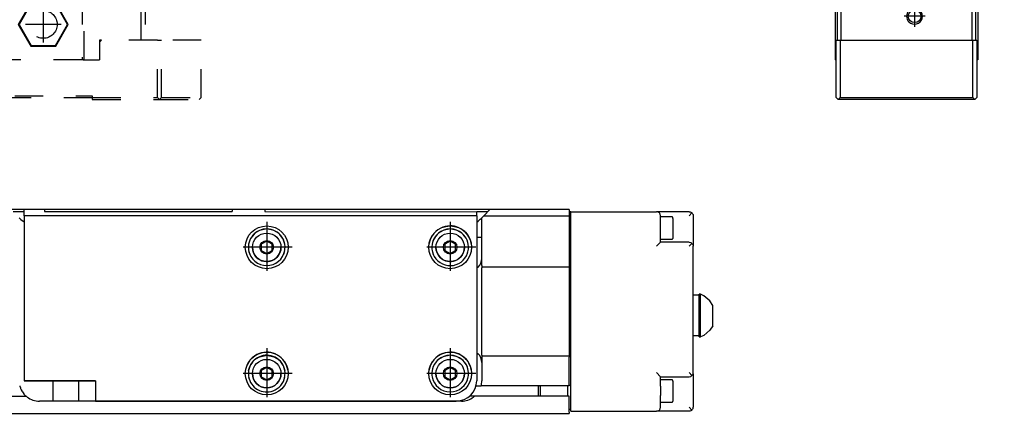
# Model space of a CAD drawing. Header units: inches. Extents: x -381 to 8445, y -418 to 176.
# Tile 28 of 30: x 8204 to 8445, y -170 to -73. Entities that reach past the tile are written whole.
import ezdxf

# ---------------------------------------------------------------- set-up
doc = ezdxf.new("R2010")
doc.units = ezdxf.units.IN
doc.linetypes.add('DASHED', pattern=[15, 7, -8])
doc.linetypes.add('DOT_CENTER', pattern=[14, 12, -1, 0, -1])
doc.layers.add('1', color=7, linetype='Continuous')

# ---------------------------------------------------------------- blocks, each defined once
blk = doc.blocks.new('CABEZA_2__19', base_point=(8144.43, -92.97))
at = {"color": 2, "linetype": 'DASHED'}
for p, q in [((8164.43, -65.67), (8164.43, -65.03)), ((8164.45, -65.03), (8164.44, -65.03)), ((8164.52, -65.04), (8164.45, -65.03)), ((8164.6, -65.04), (8164.52, -65.04)), ((8164.63, -65.03), (8164.6, -65.04)), ((8164.67, -65.03), (8164.63, -65.03)), ((8214.23, -65.03), (8214.18, -65.03)), ((8214.25, -65.04), (8214.23, -65.03)), ((8214.34, -65.04), (8214.25, -65.04)), ((8214.4, -65.03), (8214.34, -65.04)), ((8214.42, -65.03), (8214.4, -65.03)), ((8214.43, -65.67), (8214.43, -65.03)), ((8145.43, -67.53), (8144.43, -67.53)), ((8144.43, -67.53), (8144.43, -78.37)), ((8145.43, -67.53), (8159.43, -67.53)), ((8145.43, -78.37), (8145.43, -67.53)), ((8159.43, -83.17), (8159.43, -67.53)), ((8159.93, -67.53), (8159.43, -67.53)), ((8159.93, -67.53), (8159.93, -83.17)), ((8178.93, -67.53), (8159.93, -67.53)), ((8164.43, -67.53), (8164.43, -65.67)), ((8178.93, -83.17), (8178.93, -67.53)), ((8179.43, -67.53), (8178.93, -67.53)), ((8179.43, -67.53), (8179.43, -83.17)), ((8179.43, -67.53), (8199.43, -67.53)), ((8199.43, -67.53), (8199.43, -83.17)), ((8199.43, -67.53), (8199.93, -67.53)), ((8199.93, -83.17), (8199.93, -67.53)), ((8218.93, -67.53), (8199.93, -67.53)), ((8214.43, -67.53), (8214.43, -65.67)), ((8218.93, -67.53), (8218.93, -83.17)), ((8219.43, -67.53), (8218.93, -67.53)), ((8219.43, -83.17), (8219.43, -67.53)), ((8219.43, -67.53), (8233.43, -67.53)), ((8233.43, -78.37), (8233.43, -67.53)), ((8233.43, -67.53), (8234.43, -67.53)), ((8234.43, -67.53), (8234.43, -78.37)), ((8166.37, -69.22), (8163.3, -74.52)), ((8166.45, -69.37), (8163.48, -74.52)), ((8166.45, -69.37), (8166.37, -69.22)), ((8172.49, -69.22), (8166.37, -69.22)), ((8172.4, -69.37), (8166.45, -69.37)), ((8172.4, -69.37), (8172.49, -69.22)), ((8175.37, -74.52), (8172.4, -69.37)), ((8175.55, -74.52), (8172.49, -69.22)), ((8206.37, -69.22), (8203.3, -74.52)), ((8206.45, -69.37), (8203.48, -74.52)), ((8206.45, -69.37), (8206.37, -69.22)), ((8212.49, -69.22), (8206.37, -69.22)), ((8212.4, -69.37), (8206.45, -69.37)), ((8212.4, -69.37), (8212.49, -69.22)), ((8215.37, -74.52), (8212.4, -69.37)), ((8215.55, -74.52), (8212.49, -69.22)), ((8166.37, -79.83), (8163.3, -74.52)), ((8163.48, -74.52), (8163.3, -74.52)), ((8166.45, -79.67), (8163.48, -74.52)), ((8175.37, -74.52), (8172.4, -79.67)), ((8175.55, -74.52), (8172.49, -79.83)), ((8175.37, -74.52), (8175.55, -74.52)), ((8203.3, -74.52), (8206.37, -79.83)), ((8203.48, -74.52), (8203.3, -74.52)), ((8203.48, -74.52), (8206.45, -79.67)), ((8212.4, -79.67), (8215.37, -74.52)), ((8212.49, -79.83), (8215.55, -74.52)), ((8215.37, -74.52), (8215.55, -74.52)), ((8144.43, -92.47), (8144.43, -78.37)), ((8144.43, -78.37), (8145.43, -78.37)), ((8145.43, -78.37), (8145.43, -92.47)), ((8145.43, -78.37), (8155.18, -78.37)), ((8155.68, -78.37), (8155.18, -78.37)), ((8155.68, -78.87), (8155.18, -78.37)), ((8155.68, -83.17), (8155.68, -78.37)), ((8155.68, -78.87), (8155.68, -83.17)), ((8166.37, -79.83), (8166.45, -79.67)), ((8172.4, -79.67), (8166.45, -79.67)), ((8172.49, -79.83), (8172.4, -79.67)), ((8206.45, -79.67), (8206.37, -79.83)), ((8206.45, -79.67), (8212.4, -79.67)), ((8212.4, -79.67), (8212.49, -79.83)), ((8223.18, -78.37), (8223.18, -78.87)), ((8223.68, -78.37), (8223.18, -78.87)), ((8223.68, -78.37), (8223.18, -78.37)), ((8223.18, -78.87), (8223.18, -83.17)), ((8237.43, -78.37), (8223.68, -78.37)), ((8237.43, -78.37), (8238.43, -78.37)), ((8237.43, -92.47), (8237.43, -78.37)), ((8248.17, -78.37), (8238.43, -78.37)), ((8238.43, -92.47), (8238.43, -78.37)), ((8248.17, -92.47), (8248.17, -78.37)), ((8172.49, -79.83), (8166.37, -79.83)), ((8206.37, -79.83), (8212.49, -79.83)), ((8155.68, -83.17), (8159.68, -83.17)), ((8159.93, -83.17), (8159.68, -83.17)), ((8178.93, -83.17), (8159.93, -83.17)), ((8179.18, -83.17), (8178.93, -83.17)), ((8179.18, -83.17), (8199.68, -83.17)), ((8199.93, -83.17), (8199.68, -83.17)), ((8218.93, -83.17), (8199.93, -83.17)), ((8219.18, -83.17), (8218.93, -83.17)), ((8219.18, -83.17), (8223.18, -83.17)), ((8144.43, -92.47), (8144.93, -92.97)), ((8144.93, -92.97), (8145.43, -92.47)), ((8157.43, -92.97), (8144.93, -92.97)), ((8145.43, -92.47), (8157.43, -92.47)), ((8157.43, -92.47), (8157.43, -92.07)), ((8157.43, -92.07), (8221.43, -92.07)), ((8157.43, -92.97), (8157.43, -92.47)), ((8221.43, -92.57), (8157.43, -92.57)), ((8221.43, -92.07), (8221.43, -92.47)), ((8221.43, -92.47), (8237.43, -92.47)), ((8221.43, -92.47), (8221.43, -92.97)), ((8221.43, -92.97), (8237.93, -92.97)), ((8237.43, -92.47), (8237.93, -92.97)), ((8238.43, -92.47), (8237.93, -92.97)), ((8237.93, -92.97), (8247.67, -92.97)), ((8238.43, -92.47), (8248.17, -92.47)), ((8248.17, -92.47), (8247.67, -92.97))]:
    blk.add_line(p, q, dxfattribs=at)
for centre in [(8169.43, -74.52), (8209.43, -74.52)]:
    blk.add_circle(centre, 3.4, dxfattribs=at)
at = {"layer": '1', "color": 2, "linetype": 'DOT_CENTER'}
for p, q in [((8169.43, -70.12), (8169.43, -78.92)), ((8209.43, -70.12), (8209.43, -78.92)), ((8173.83, -74.52), (8165.03, -74.52)), ((8213.83, -74.52), (8205.03, -74.52))]:
    blk.add_line(p, q, dxfattribs=at)
blk = doc.blocks.new('L-74__22', base_point=(624.37, -92.97))
blk.add_blockref('CABEZA_2__19', (8144.43, -92.97))
blk = doc.blocks.new('Alzado2', base_point=(2899, -49))
blk.add_blockref('L-74__22', (624.37, -92.97))
blk = doc.blocks.new('Modulo_der__18-ET___36', base_point=(8393.63, -67.31))
at = {"color": 7, "linetype": 'Continuous'}
for p, q in [((8393.63, -8.33), (8393.63, -18.23)), ((8394.13, -18.23), (8393.63, -18.23)), ((8394.13, -58.01), (8394.13, -58.03))]:
    blk.add_line(p, q, dxfattribs=at)
blk.add_arc((8433.93, -65.93), 5, 344.0001, 352.0001, dxfattribs=at)
blk = doc.blocks.new('CABEZA__37', base_point=(8403.63, -92.97))
at = {"color": 7, "linetype": 'Continuous'}
for p, q in [((8437.13, -69.76), (8437.13, -78.37)), ((8438.13, -78.37), (8438.13, -68.64)), ((8438.63, -67.62), (8438.63, -83.17)), ((8403.63, -70.93), (8403.63, -83.17)), ((8404.13, -70.93), (8404.13, -78.37)), ((8405.13, -78.37), (8405.13, -70.93)), ((8422.08, -70.93), (8421.75, -71.14)), ((8424.51, -71.14), (8424.18, -70.93)), ((8403.88, -78.37), (8404.88, -78.37)), ((8403.88, -92.47), (8403.88, -78.37)), ((8404.88, -78.37), (8404.88, -92.47)), ((8404.88, -78.37), (8437.38, -78.37)), ((8437.38, -78.37), (8438.38, -78.37)), ((8437.38, -92.47), (8437.38, -78.37)), ((8438.38, -78.37), (8438.38, -92.47)), ((8403.88, -83.17), (8403.63, -83.17)), ((8438.63, -83.17), (8438.38, -83.17)), ((8404.38, -92.97), (8403.88, -92.47)), ((8404.38, -92.97), (8404.88, -92.47)), ((8437.88, -92.97), (8404.38, -92.97)), ((8404.88, -92.47), (8437.38, -92.47)), ((8437.38, -92.47), (8437.88, -92.97)), ((8437.88, -92.97), (8438.38, -92.47))]:
    blk.add_line(p, q, dxfattribs=at)
blk.add_circle((8423.13, -72.52), 1.55, dxfattribs=at)
for start, end in [(135.0002, 224.9998), (224.9998, 44.9998)]:
    blk.add_arc((8423.13, -72.52), 1.95, start, end, dxfattribs=at)
at = {"layer": '1', "color": 2, "linetype": 'DOT_CENTER'}
for p, q in [((8423.13, -69.97), (8423.13, -75.07)), ((8425.68, -72.52), (8420.58, -72.52))]:
    blk.add_line(p, q, dxfattribs=at)
blk = doc.blocks.new('Modulos_intermedio__FL-14___38', base_point=(8394.13, -64.53))
at = {"color": 7, "linetype": 'Continuous'}
for p, q in [((8404.13, -5.53), (8404.15, -5.38)), ((8404.15, -5.38), (8404.17, -5.33)), ((8404.17, -5.33), (8404.21, -5.25)), ((8404.35, -5.11), (8404.44, -5.06)), ((8404.44, -5.06), (8404.49, -5.05)), ((8443.63, -6.03), (8443.78, -6.05)), ((8443.82, -6.06), (8443.91, -6.11)), ((8444.63, -5.03), (8444.78, -5.05)), ((8444.91, -5.11), (8444.98, -5.17)), ((8445.05, -5.25), (8445.09, -5.33)), ((8445.11, -5.38), (8445.13, -5.53)), ((8394.13, -35.79), (8394.13, -35.78)), ((8394.13, -56.03), (8394.13, -53.98)), ((8439.78, -64.5), (8439.63, -64.53)), ((8439.91, -64.44), (8439.82, -64.49)), ((8440.05, -64.3), (8439.91, -64.44)), ((8440.11, -64.17), (8440.05, -64.3))]:
    blk.add_line(p, q, dxfattribs=at)
blk = doc.blocks.new('Modulo_izq__L-KT___39', base_point=(8393.63, -70.93))
at = {"color": 7, "linetype": 'Continuous'}
for p, q in [((8393.63, -8.03), (8395.13, -6.53)), ((8394.63, -6.78), (8394.93, -6.48)), ((8394.63, -7.03), (8394.63, -6.78)), ((8394.63, -6.78), (8394.87, -6.78)), ((8394.93, -6.48), (8402.33, -6.48)), ((8407.38, -6.53), (8395.13, -6.53)), ((8402.63, -7.03), (8396.63, -7.03)), ((8401.93, -7.32), (8402.05, -7.22)), ((8402.05, -7.22), (8402.23, -7.11)), ((8402.23, -7.11), (8402.25, -7.1)), ((8402.25, -7.1), (8402.43, -7.05)), ((8402.38, -6.53), (8402.33, -6.48)), ((8402.43, -7.05), (8402.63, -7.03)), ((8433.63, -7.03), (8402.63, -7.03)), ((8404.13, -5.53), (8404.15, -5.38)), ((8404.15, -5.67), (8404.13, -5.53)), ((8404.13, -6.53), (8404.13, -5.53)), ((8404.15, -5.38), (8404.17, -5.33)), ((8404.21, -5.8), (8404.15, -5.67)), ((8404.17, -5.33), (8404.21, -5.25)), ((8404.21, -5.25), (8404.35, -5.11)), ((8404.35, -5.94), (8404.21, -5.8)), ((8404.35, -5.11), (8404.44, -5.06)), ((8404.49, -6), (8404.35, -5.94)), ((8404.44, -5.06), (8404.49, -5.05)), ((8404.49, -5.05), (8404.63, -5.03)), ((8404.63, -6.03), (8404.49, -6)), ((8404.63, -5.03), (8444.63, -5.03)), ((8443.63, -6.03), (8404.63, -6.03)), ((8407.47, -6.54), (8407.48, -6.55)), ((8407.61, -6.67), (8407.61, -6.69)), ((8429.62, -6.83), (8407.64, -6.83)), ((8407.88, -7.03), (8429.38, -7.03)), ((8429.65, -6.69), (8429.65, -6.67)), ((8429.78, -6.55), (8429.79, -6.54)), ((8436.63, -6.53), (8429.88, -6.53)), ((8433.84, -7.05), (8433.63, -7.03)), ((8440.63, -7.03), (8433.63, -7.03)), ((8434.02, -7.1), (8433.84, -7.05)), ((8434.04, -7.11), (8434.02, -7.1)), ((8434.22, -7.22), (8434.04, -7.11)), ((8434.34, -7.32), (8434.22, -7.22)), ((8436.63, -6.53), (8436.64, -6.53)), ((8436.64, -6.53), (8436.66, -6.53)), ((8436.66, -6.53), (8436.67, -6.53)), ((8436.67, -6.53), (8436.68, -6.53)), ((8436.68, -6.53), (8436.72, -6.54)), ((8436.72, -6.54), (8436.73, -6.55)), ((8436.73, -6.55), (8436.74, -6.55)), ((8436.74, -6.55), (8436.76, -6.56)), ((8436.76, -6.56), (8436.78, -6.57)), ((8436.78, -6.57), (8436.79, -6.58)), ((8436.79, -6.58), (8436.82, -6.61)), ((8436.82, -6.61), (8436.85, -6.65)), ((8436.85, -6.65), (8436.85, -6.66)), ((8436.85, -6.66), (8436.86, -6.67)), ((8436.86, -6.67), (8436.86, -6.69)), ((8436.86, -6.69), (8436.87, -6.72)), ((8436.87, -6.72), (8436.88, -6.74)), ((8436.88, -6.74), (8436.88, -6.75)), ((8436.88, -6.75), (8436.88, -6.76)), ((8436.88, -6.76), (8436.88, -6.78)), ((8436.88, -6.78), (8436.88, -7.03)), ((8436.95, -6.83), (8436.88, -6.83)), ((8439.34, -6.83), (8436.95, -6.83)), ((8439.38, -6.83), (8439.34, -6.83)), ((8439.38, -6.76), (8439.39, -6.72)), ((8439.38, -6.78), (8439.38, -6.76)), ((8439.38, -7.03), (8439.38, -6.78)), ((8439.39, -6.7), (8439.4, -6.69)), ((8439.39, -6.72), (8439.39, -6.7)), ((8439.4, -6.67), (8439.41, -6.66)), ((8439.4, -6.69), (8439.4, -6.67)), ((8439.41, -6.66), (8439.43, -6.63)), ((8439.43, -6.63), (8439.44, -6.62)), ((8439.44, -6.62), (8439.48, -6.57)), ((8439.48, -6.57), (8439.5, -6.57)), ((8439.5, -6.57), (8439.51, -6.56)), ((8439.51, -6.56), (8439.52, -6.55)), ((8439.52, -6.55), (8439.53, -6.55)), ((8439.53, -6.55), (8439.54, -6.54)), ((8439.54, -6.54), (8439.57, -6.53)), ((8439.57, -6.53), (8439.58, -6.53)), ((8439.58, -6.53), (8439.59, -6.53)), ((8439.59, -6.53), (8439.6, -6.53)), ((8439.6, -6.53), (8439.62, -6.53)), ((8439.62, -6.53), (8439.63, -6.53)), ((8443.38, -6.53), (8439.63, -6.53)), ((8443.63, -6.03), (8443.78, -6.05)), ((8443.63, -6.78), (8443.63, -12.23)), ((8443.78, -6.05), (8443.91, -6.11)), ((8443.91, -6.11), (8444.05, -6.25)), ((8444.05, -6.25), (8444.11, -6.38)), ((8444.11, -6.38), (8444.13, -6.53)), ((8444.13, -44.04), (8444.13, -6.53)), ((8444.63, -5.03), (8444.78, -5.05)), ((8444.78, -5.05), (8444.91, -5.11)), ((8444.91, -5.11), (8445.05, -5.25)), ((8445.05, -5.25), (8445.11, -5.38)), ((8445.11, -5.38), (8445.13, -5.53)), ((8445.13, -5.53), (8445.13, -44.21)), ((8393.63, -9.28), (8393.63, -8.03)), ((8393.63, -9.28), (8393.63, -18.23)), ((8394.13, -17.03), (8394.13, -9.53)), ((8401.63, -8.03), (8401.71, -7.65)), ((8401.63, -12.53), (8401.63, -8.03)), ((8401.71, -7.65), (8401.93, -7.32)), ((8401.93, -7.32), (8402.63, -8.03)), ((8434.34, -7.32), (8433.63, -8.03)), ((8434.56, -7.65), (8434.34, -7.32)), ((8434.63, -8.03), (8434.56, -7.65)), ((8434.63, -8.03), (8434.63, -10.53)), ((8438.13, -9.08), (8436.88, -9.81)), ((8437.02, -8.03), (8436.99, -8.03)), ((8439.38, -9.81), (8438.13, -9.08)), ((8439.28, -8.03), (8439.25, -8.03)), ((8443.13, -15.03), (8443.13, -9.53)), ((8394.13, -11.03), (8394.13, -9.78)), ((8394.13, -11.05), (8394.13, -11.03)), ((8394.13, -11.03), (8394.13, -14.03)), ((8398.13, -11.08), (8396.88, -11.81)), ((8396.88, -11.81), (8396.88, -13.25)), ((8399.38, -11.81), (8398.13, -11.08)), ((8399.38, -13.25), (8399.38, -11.81)), ((8436.88, -9.81), (8436.88, -11.25)), ((8436.88, -11.25), (8438.13, -11.97)), ((8438.13, -11.97), (8439.38, -11.25)), ((8439.38, -11.25), (8439.38, -9.81)), ((8394.13, -14.03), (8394.13, -14.01)), ((8394.13, -14.03), (8394.13, -18.23)), ((8394.13, -14.03), (8394.13, -35.78)), ((8396.88, -13.25), (8398.13, -13.97)), ((8398.13, -13.97), (8399.38, -13.25)), ((8438.13, -14.03), (8442.13, -14.03)), ((8442.13, -14.03), (8442.52, -14.1)), ((8442.84, -14.32), (8442.13, -15.03)), ((8442.52, -14.1), (8442.84, -14.32)), ((8442.84, -14.32), (8442.94, -14.44)), ((8442.94, -14.44), (8443.05, -14.62)), ((8443.63, -12.23), (8443.33, -12.53)), ((8443.33, -12.53), (8443.63, -12.83)), ((8443.63, -20.53), (8443.63, -12.83)), ((8394.13, -17.03), (8394.16, -16.82)), ((8394.16, -16.82), (8394.21, -16.65)), ((8394.21, -16.65), (8394.22, -16.62)), ((8394.22, -16.62), (8394.32, -16.44)), ((8394.32, -16.44), (8394.43, -16.32)), ((8394.43, -16.32), (8394.75, -16.1)), ((8394.43, -16.32), (8395.13, -17.03)), ((8394.75, -16.1), (8395.13, -16.03)), ((8395.13, -16.03), (8398.13, -16.03)), ((8443.05, -14.62), (8443.06, -14.65)), ((8443.06, -14.65), (8443.11, -14.82)), ((8443.11, -14.82), (8443.13, -15.03)), ((8443.13, -44.03), (8443.13, -15.03)), ((8393.63, -18.23), (8394.13, -18.23)), ((8394.13, -47.63), (8394.13, -17.03)), ((8394.13, -35.79), (8394.13, -18.23)), ((8443.14, -20.97), (8443.13, -20.98)), ((8417.62, -26.62), (8417.7, -26.51)), ((8417.7, -26.51), (8417.81, -26.3)), ((8417.81, -26.3), (8417.82, -26.28)), ((8417.82, -26.28), (8417.84, -26.23)), ((8417.84, -26.23), (8417.9, -26.03)), ((8417.93, -25.56), (8417.87, -25.26)), ((8417.87, -25.26), (8418.06, -25.31)), ((8417.9, -26.03), (8417.91, -25.94)), ((8417.91, -25.94), (8417.93, -25.77)), ((8417.93, -25.64), (8417.93, -25.56)), ((8417.93, -25.77), (8417.93, -25.64)), ((8418.06, -25.31), (8418.12, -25.31)), ((8418.12, -25.31), (8418.24, -25.33)), ((8418.24, -25.33), (8418.49, -25.31)), ((8418.49, -25.31), (8418.86, -25.22)), ((8418.86, -25.22), (8418.88, -25.21)), ((8418.88, -25.21), (8419.02, -25.14)), ((8419.02, -25.14), (8419.11, -25.09)), ((8419.11, -25.09), (8419.19, -25.04)), ((8419.19, -25.04), (8419.41, -24.85)), ((8419.41, -24.85), (8419.46, -24.78)), ((8419.46, -24.78), (8419.63, -24.53)), ((8419.63, -24.53), (8419.77, -24.75)), ((8419.77, -24.75), (8419.85, -24.84)), ((8419.85, -24.84), (8420.04, -25.01)), ((8420.04, -25.01), (8420.15, -25.09)), ((8420.15, -25.09), (8420.24, -25.14)), ((8420.24, -25.14), (8420.36, -25.2)), ((8420.36, -25.2), (8420.39, -25.21)), ((8420.39, -25.21), (8420.73, -25.31)), ((8420.73, -25.31), (8421.02, -25.33)), ((8421.02, -25.33), (8421.1, -25.32)), ((8421.1, -25.32), (8421.21, -25.31)), ((8421.21, -25.31), (8421.4, -25.26)), ((8421.35, -25.51), (8421.34, -25.64)), ((8421.34, -25.64), (8421.34, -25.77)), ((8421.34, -25.77), (8421.35, -25.89)), ((8421.4, -25.26), (8421.35, -25.51)), ((8421.35, -25.89), (8421.37, -26.03)), ((8421.37, -26.03), (8421.43, -26.23)), ((8421.43, -26.23), (8421.44, -26.25)), ((8421.44, -26.25), (8421.45, -26.28)), ((8421.45, -26.28), (8421.57, -26.51)), ((8421.57, -26.51), (8421.62, -26.58)), ((8417.13, -27.03), (8417.35, -26.89)), ((8417.39, -27.2), (8417.13, -27.03)), ((8417.35, -26.89), (8417.45, -26.81)), ((8417.45, -27.25), (8417.39, -27.2)), ((8417.45, -26.81), (8417.62, -26.62)), ((8417.62, -27.44), (8417.45, -27.25)), ((8417.65, -27.47), (8417.62, -27.44)), ((8417.7, -27.55), (8417.65, -27.47)), ((8417.82, -27.78), (8417.7, -27.55)), ((8417.83, -27.8), (8417.82, -27.78)), ((8417.84, -27.83), (8417.83, -27.8)), ((8417.9, -28.03), (8417.84, -27.83)), ((8417.87, -28.8), (8417.92, -28.54)), ((8418.06, -28.75), (8417.87, -28.8)), ((8417.92, -28.17), (8417.9, -28.03)), ((8417.93, -28.28), (8417.92, -28.17)), ((8417.92, -28.54), (8417.93, -28.42)), ((8417.93, -28.42), (8417.93, -28.28)), ((8418.17, -28.74), (8418.06, -28.75)), ((8418.24, -28.73), (8418.17, -28.74)), ((8418.54, -28.75), (8418.24, -28.73)), ((8418.88, -28.84), (8418.54, -28.75)), ((8418.9, -28.85), (8418.88, -28.84)), ((8419.02, -28.91), (8418.9, -28.85)), ((8419.11, -28.96), (8419.02, -28.91)), ((8419.23, -29.04), (8419.11, -28.96)), ((8420.15, -28.96), (8420.08, -29.02)), ((8420.24, -28.91), (8420.15, -28.96)), ((8420.39, -28.84), (8420.24, -28.91)), ((8420.41, -28.83), (8420.39, -28.84)), ((8420.77, -28.74), (8420.41, -28.83)), ((8421.02, -28.73), (8420.77, -28.74)), ((8421.15, -28.74), (8421.02, -28.73)), ((8421.21, -28.75), (8421.15, -28.74)), ((8421.4, -28.8), (8421.21, -28.75)), ((8421.35, -28.12), (8421.34, -28.28)), ((8421.34, -28.28), (8421.34, -28.42)), ((8421.34, -28.42), (8421.34, -28.5)), ((8421.34, -28.5), (8421.4, -28.8)), ((8421.37, -28.03), (8421.35, -28.12)), ((8421.43, -27.83), (8421.37, -28.03)), ((8421.45, -27.78), (8421.43, -27.83)), ((8421.46, -27.76), (8421.45, -27.78)), ((8421.57, -27.55), (8421.46, -27.76)), ((8421.65, -27.43), (8421.57, -27.55)), ((8421.62, -26.58), (8421.64, -26.61)), ((8421.64, -26.61), (8421.82, -26.81)), ((8421.82, -27.25), (8421.65, -27.43)), ((8421.82, -26.81), (8421.88, -26.86)), ((8421.92, -27.17), (8421.82, -27.25)), ((8421.88, -26.86), (8422.13, -27.03)), ((8422.13, -27.03), (8421.92, -27.17)), ((8419.41, -29.22), (8419.23, -29.04)), ((8419.49, -29.31), (8419.41, -29.22)), ((8419.63, -29.53), (8419.49, -29.31)), ((8419.8, -29.27), (8419.63, -29.53)), ((8419.86, -29.21), (8419.8, -29.27)), ((8420.08, -29.02), (8419.86, -29.21)), ((8393.63, -50.63), (8393.63, -36.28)), ((8443.13, -38.53), (8443.38, -38.53)), ((8443.63, -38.78), (8443.63, -43.73)), ((8439.13, -55.11), (8444.13, -44.04)), ((8445.04, -44.62), (8440.22, -55.3)), ((8441.13, -49.19), (8443.13, -44.03)), ((8442.13, -43.84), (8443.13, -44.03)), ((8443.61, -43.82), (8443.01, -45.37)), ((8444.13, -44.04), (8444.38, -44.1)), ((8445.05, -44.59), (8445.04, -44.62)), ((8445.11, -44.42), (8445.05, -44.59)), ((8445.13, -44.21), (8445.11, -44.42)), ((8394.13, -56.63), (8394.13, -47.63)), ((8394.13, -47.63), (8394.16, -47.84)), ((8394.16, -47.84), (8394.21, -48.01)), ((8394.21, -48.01), (8394.22, -48.04)), ((8394.22, -48.04), (8394.32, -48.22)), ((8394.32, -48.22), (8394.43, -48.34)), ((8394.43, -48.34), (8395.13, -47.63)), ((8394.43, -48.34), (8394.75, -48.55)), ((8394.75, -48.55), (8395.13, -48.63)), ((8397.13, -48.63), (8395.13, -48.63)), ((8395.13, -50.27), (8395.13, -50.24)), ((8397.13, -50.69), (8395.88, -51.41)), ((8398.38, -51.41), (8397.13, -50.69)), ((8440.19, -49.83), (8431.38, -49.83)), ((8438.93, -54.83), (8441.13, -49.19)), ((8440.76, -49.65), (8440.19, -48.83)), ((8440.58, -49.75), (8440.19, -49.83)), ((8440.76, -49.65), (8440.58, -49.75)), ((8440.9, -49.53), (8440.76, -49.65)), ((8440.92, -49.52), (8440.9, -49.53)), ((8441.12, -49.21), (8440.92, -49.52)), ((8441.13, -49.19), (8441.12, -49.21)), ((8394.13, -50.88), (8393.88, -50.88)), ((8394.13, -53.63), (8394.13, -50.88)), ((8395.88, -51.41), (8395.88, -52.85)), ((8395.88, -52.85), (8397.13, -53.57)), ((8397.13, -53.57), (8398.38, -52.85)), ((8398.38, -52.85), (8398.38, -51.41)), ((8431.38, -51.88), (8430.13, -52.61)), ((8430.13, -52.61), (8430.13, -54.05)), ((8432.63, -52.61), (8431.38, -51.88)), ((8432.63, -54.05), (8432.63, -52.61)), ((8394.13, -53.98), (8394.13, -53.63)), ((8394.13, -56.03), (8394.13, -53.63)), ((8395.13, -54.02), (8395.13, -53.99)), ((8430.13, -54.05), (8431.38, -54.77)), ((8431.38, -54.77), (8432.63, -54.05)), ((8437.93, -54.64), (8438.93, -54.83)), ((8438.93, -57.83), (8438.93, -54.83)), ((8439.13, -64.03), (8439.13, -55.11)), ((8439.38, -55.17), (8439.13, -55.11)), ((8440.15, -55.5), (8440.13, -55.71)), ((8440.21, -55.33), (8440.15, -55.5)), ((8440.22, -55.3), (8440.21, -55.33)), ((8394.13, -56.03), (8394.1, -56.03)), ((8394.1, -56.03), (8394.1, -58.01)), ((8394.13, -56.63), (8394.19, -56.29)), ((8394.13, -65.93), (8394.13, -56.63)), ((8394.19, -56.29), (8394.21, -56.25)), ((8394.21, -56.25), (8394.37, -55.99)), ((8394.37, -55.99), (8394.43, -55.92)), ((8394.43, -55.92), (8394.75, -55.71)), ((8394.43, -55.92), (8395.13, -56.63)), ((8394.75, -55.71), (8395.13, -55.63)), ((8395.13, -55.63), (8397.13, -55.63)), ((8437.93, -56.83), (8431.38, -56.83)), ((8438.32, -56.9), (8437.93, -56.83)), ((8437.93, -57.83), (8438.64, -57.12)), ((8438.64, -57.12), (8438.32, -56.9)), ((8438.86, -57.45), (8438.64, -57.12)), ((8438.93, -57.83), (8438.86, -57.45)), ((8438.93, -57.83), (8438.93, -65.93)), ((8440.13, -55.71), (8440.13, -64.03)), ((8394.13, -58.01), (8394.1, -58.01)), ((8439.63, -64.53), (8438.93, -64.53)), ((8439.15, -64.17), (8439.13, -64.03)), ((8439.21, -64.3), (8439.15, -64.17)), ((8439.35, -64.44), (8439.21, -64.3)), ((8439.49, -64.5), (8439.35, -64.44)), ((8439.63, -64.53), (8439.49, -64.5)), ((8439.78, -64.5), (8439.63, -64.53)), ((8439.91, -64.44), (8439.78, -64.5)), ((8440.05, -64.3), (8439.91, -64.44)), ((8440.11, -64.17), (8440.05, -64.3)), ((8440.13, -64.03), (8440.11, -64.17)), ((8433.93, -70.93), (8399.13, -70.93))]:
    blk.add_line(p, q, dxfattribs=at)
for centre, radius in [((8438.13, -10.53), 2.75), ((8398.13, -12.53), 2.75), ((8419.63, -27.03), 4), ((8397.13, -52.13), 2.75), ((8431.38, -53.33), 2.75)]:
    blk.add_circle(centre, radius, dxfattribs=at)
for centre, radius, start, end in [((8394.63, -7.53), 0.5, 90, 180), ((8396.63, -9.53), 2.5, 90, 180), ((8407.38, -6.78), 0.25, 69.001, 90.001), ((8407.38, -6.78), 0.25, 0, 90), ((8407.38, -6.78), 0.25, 24.0004, 66), ((8407.38, -6.78), 0.25, 359.9995, 20.9999), ((8407.88, -6.78), 0.25, 180, 270), ((8429.38, -6.78), 0.25, 270, 0), ((8429.88, -6.78), 0.25, 90, 180), ((8429.88, -6.78), 0.25, 158.9993, 179.9998), ((8429.88, -6.78), 0.25, 114.0002, 155.9998), ((8429.88, -6.78), 0.25, 89.9993, 110.999), ((8436.63, -6.78), 0.25, 0, 90), ((8439.63, -6.78), 0.25, 90, 180), ((8440.63, -9.53), 2.5, 0, 90), ((8443.38, -6.78), 0.25, 0, 90), ((8393.88, -9.28), 0.25, 180.0001, 270), ((8393.88, -9.78), 0.25, 0, 90), ((8438.13, -10.53), 3.5, 180, 270), ((8398.13, -12.53), 3.5, 270, 0), ((8443.38, -21.03), 0.25, 89.9999, 168.0002), ((8443.38, -20.53), 0.25, 270.0001, 0.0001), ((8393.88, -36.28), 0.25, 90, 180), ((8393.88, -35.77), 0.252, 269.593, 359.5958), ((8443.38, -38.78), 0.25, 0, 90), ((8442.59, -45.74), 0.25, 68.3115, 95.9995), ((8442.78, -45.28), 0.25, 248.3115, 338.6933), ((8443.38, -43.73), 0.25, 338.6933, 0), ((8393.88, -50.63), 0.25, 180, 270), ((8397.13, -52.13), 3.5, 270, 90), ((8431.38, -53.33), 3.5, 90, 270), ((8394.38, -53.63), 0.25, 171.0011, 180.0011), ((8399.13, -65.93), 5, 180, 270), ((8433.93, -65.93), 5, 270, 0)]:
    blk.add_arc(centre, radius, start, end, dxfattribs=at)
at = {"layer": '1', "color": 2, "linetype": 'DOT_CENTER'}
for p, q in [((8438.13, -6.78), (8438.13, -14.28)), ((8398.13, -8.78), (8398.13, -16.28)), ((8441.88, -10.53), (8434.38, -10.53)), ((8401.88, -12.53), (8394.38, -12.53)), ((8419.63, -22.03), (8419.63, -32.03)), ((8424.63, -27.03), (8414.63, -27.03)), ((8397.13, -48.38), (8397.13, -55.88)), ((8431.38, -49.58), (8431.38, -57.08)), ((8400.88, -52.13), (8393.38, -52.13)), ((8435.13, -53.33), (8427.63, -53.33))]:
    blk.add_line(p, q, dxfattribs=at)
blk = doc.blocks.new('L-74__40', base_point=(8393.63, -92.97))
for name, p in [('Modulo_izq__L-KT___39', (8393.63, -70.93)), ('Modulos_intermedio__FL-14___38', (8394.13, -64.53)), ('Modulo_der__18-ET___36', (8393.63, -67.31)), ('CABEZA__37', (8403.63, -92.97))]:
    blk.add_blockref(name, p)
blk = doc.blocks.new('Izquierda1', base_point=(8419.38, -49))
blk.add_blockref('L-74__40', (8393.63, -92.97))
blk = doc.blocks.new('Modulo_der__18-ET___43', base_point=(6271.93, -169.98))
at = {"color": 7, "linetype": 'Continuous'}
for p, q in [((8204.73, -119.98), (8201.51, -119.98)), ((8204.73, -120.48), (8202.01, -120.48)), ((8204.73, -121.47), (8204.73, -119.98)), ((8209.73, -119.98), (8204.73, -119.98)), ((8209.73, -119.98), (8209.73, -120.47)), ((8255.73, -119.98), (8209.73, -119.98)), ((8209.73, -120.47), (8255.73, -120.47)), ((8263.73, -119.98), (8255.73, -119.98)), ((8255.73, -119.98), (8255.73, -120.47)), ((8263.73, -119.98), (8263.73, -120.47)), ((8318.95, -119.98), (8263.73, -119.98)), ((8263.73, -120.47), (8315.73, -120.48)), ((8315.73, -121.47), (8315.73, -120.48)), ((8318.45, -120.48), (8315.73, -120.48)), ((8317.45, -121.48), (8318.95, -119.98)), ((8338.43, -119.98), (8318.95, -119.98)), ((8338.43, -119.98), (8338.43, -121.48)), ((8338.83, -120.48), (8338.43, -120.48)), ((8338.43, -120.58), (8338.83, -120.58)), ((8338.83, -120.48), (8359.83, -120.48)), ((8338.83, -122.98), (8338.83, -120.48)), ((8367.83, -120.48), (8359.83, -120.48)), ((8367.83, -120.48), (8368.04, -120.5)), ((8368.04, -120.5), (8368.21, -120.56)), ((8368.15, -120.54), (8368.17, -120.54)), ((8368.17, -120.54), (8368.21, -120.56)), ((8368.21, -120.56), (8368.23, -120.57)), ((8368.23, -120.57), (8368.42, -120.67)), ((8368.42, -120.67), (8368.53, -120.77)), ((8368.45, -120.7), (8368.47, -120.71)), ((8368.47, -120.71), (8368.53, -120.77)), ((8203.48, -121.95), (8203.94, -122.41)), ((8203.94, -122.41), (8204.73, -122.94)), ((8315.73, -121.47), (8204.73, -121.47)), ((8204.73, -121.47), (8204.73, -161.97)), ((8315.73, -121.47), (8315.73, -161.97)), ((8315.73, -123.05), (8315.75, -123.04)), ((8315.75, -123.04), (8316.08, -122.8)), ((8316.08, -122.8), (8316.09, -122.79)), ((8316.09, -122.79), (8316.34, -122.58)), ((8316.34, -122.58), (8316.37, -122.55)), ((8316.51, -122.41), (8316.37, -122.55)), ((8316.54, -122.38), (8316.51, -122.41)), ((8316.98, -121.95), (8316.54, -122.38)), ((8316.98, -121.95), (8317.45, -121.48)), ((8316.98, -133.73), (8316.98, -121.95)), ((8317.45, -121.48), (8338.43, -121.48)), ((8338.43, -120.98), (8338.83, -120.98)), ((8338.43, -121.48), (8338.43, -133.73)), ((8338.83, -166.98), (8338.83, -122.98)), ((8360.83, -122.98), (8360.83, -121.48)), ((8363.63, -121.73), (8360.83, -121.73)), ((8360.83, -127.98), (8360.83, -122.98)), ((8363.7, -121.74), (8363.63, -121.73)), ((8363.8, -121.83), (8363.7, -121.74)), ((8363.83, -122.12), (8363.8, -121.83)), ((8363.83, -122.12), (8363.83, -127.03)), ((8368.53, -120.77), (8367.83, -121.48)), ((8368.53, -120.77), (8368.57, -120.81)), ((8368.57, -120.81), (8368.69, -120.98)), ((8368.69, -120.98), (8368.75, -121.1)), ((8368.69, -120.98), (8368.75, -121.1)), ((8368.75, -121.1), (8368.78, -121.17)), ((8368.78, -121.17), (8368.82, -121.38)), ((8368.79, -121.24), (8368.81, -121.31)), ((8368.81, -121.31), (8368.82, -121.35)), ((8368.82, -121.38), (8368.83, -121.48)), ((8368.83, -121.48), (8368.83, -124.48)), ((8262.49, -125.08), (8261.33, -125.78)), ((8262.51, -125.07), (8262.49, -125.08)), ((8264.23, -124.72), (8262.51, -125.07)), ((8265.95, -125.07), (8264.23, -124.72)), ((8265.97, -125.08), (8265.95, -125.07)), ((8267.12, -125.78), (8265.97, -125.08)), ((8307.49, -125.08), (8306.33, -125.78)), ((8307.51, -125.07), (8307.49, -125.08)), ((8309.23, -124.72), (8307.51, -125.07)), ((8310.95, -125.07), (8309.23, -124.72)), ((8310.97, -125.08), (8310.95, -125.07)), ((8312.12, -125.78), (8310.97, -125.08)), ((8368.83, -124.48), (8368.83, -128.98)), ((8260.07, -127.5), (8259.8, -128.44)), ((8260.33, -126.97), (8260.07, -127.5)), ((8261.03, -126.06), (8260.33, -126.97)), ((8261.05, -126.04), (8261.03, -126.06)), ((8261.33, -125.78), (8261.05, -126.04)), ((8264.23, -127.69), (8262.9, -128.46)), ((8264.23, -127.69), (8262.9, -128.46)), ((8265.56, -128.46), (8264.23, -127.69)), ((8265.56, -128.46), (8264.23, -127.69)), ((8267.41, -126.04), (8267.12, -125.78)), ((8267.42, -126.06), (8267.41, -126.04)), ((8268.12, -126.97), (8267.42, -126.06)), ((8268.38, -127.5), (8268.12, -126.97)), ((8268.66, -128.44), (8268.38, -127.5)), ((8305.07, -127.5), (8304.8, -128.44)), ((8305.33, -126.97), (8305.07, -127.5)), ((8306.03, -126.06), (8305.33, -126.97)), ((8306.05, -126.04), (8306.03, -126.06)), ((8306.33, -125.78), (8306.05, -126.04)), ((8309.23, -127.69), (8307.9, -128.46)), ((8309.23, -127.69), (8307.9, -128.46)), ((8310.56, -128.46), (8309.23, -127.69)), ((8310.56, -128.46), (8309.23, -127.69)), ((8312.41, -126.04), (8312.12, -125.78)), ((8312.42, -126.06), (8312.41, -126.04)), ((8313.12, -126.97), (8312.42, -126.06)), ((8313.38, -127.5), (8313.12, -126.97)), ((8313.66, -128.44), (8313.38, -127.5)), ((8316.98, -126.83), (8315.73, -126.83)), ((8360.83, -127.98), (8359.83, -128.98)), ((8360.83, -127.23), (8363.63, -127.23)), ((8367.83, -127.98), (8360.83, -127.98)), ((8363.63, -127.23), (8363.7, -127.22)), ((8363.7, -127.22), (8363.8, -127.13)), ((8363.8, -127.13), (8363.83, -127.03)), ((8367.83, -127.98), (8368.21, -128.06)), ((8262.9, -128.46), (8262.9, -129.99)), ((8262.9, -129.99), (8264.23, -130.76)), ((8264.23, -130.76), (8265.56, -129.99)), ((8265.56, -129.99), (8265.56, -128.46)), ((8307.9, -128.46), (8307.9, -129.99)), ((8307.9, -129.99), (8309.23, -130.76)), ((8309.23, -130.76), (8310.56, -129.99)), ((8310.56, -129.99), (8310.56, -128.46)), ((8368.53, -128.27), (8367.83, -128.98)), ((8368.21, -128.06), (8368.53, -128.27)), ((8368.53, -128.27), (8368.57, -128.31)), ((8368.57, -128.31), (8368.69, -128.48)), ((8368.69, -128.48), (8368.75, -128.6)), ((8368.75, -128.6), (8368.78, -128.67)), ((8368.78, -128.67), (8368.82, -128.88)), ((8368.82, -128.88), (8368.83, -128.98)), ((8368.83, -159.98), (8368.83, -128.98)), ((8316.1, -134.1), (8315.73, -134.35)), ((8316.98, -133.73), (8316.98, -133.98)), ((8316.98, -133.98), (8338.43, -133.98)), ((8316.98, -133.98), (8316.98, -134.23)), ((8316.98, -155.73), (8316.98, -134.23)), ((8338.43, -133.73), (8338.43, -133.98)), ((8338.43, -133.98), (8338.43, -134.23)), ((8338.43, -134.23), (8338.43, -155.73)), ((8370.33, -140.98), (8368.83, -140.98)), ((8370.58, -140.73), (8370.33, -140.73)), ((8370.33, -151.23), (8370.33, -140.73)), ((8371.41, -141.13), (8370.58, -140.73)), ((8370.58, -151.23), (8370.58, -140.73)), ((8372.9, -142.38), (8371.41, -141.13)), ((8373.63, -143.48), (8372.9, -142.38)), ((8373.63, -148.48), (8373.63, -143.48)), ((8372.9, -149.59), (8371.41, -150.84)), ((8373.63, -148.48), (8372.9, -149.59)), ((8370.33, -150.98), (8368.83, -150.98)), ((8370.33, -151.23), (8370.58, -151.23)), ((8371.41, -150.84), (8370.58, -151.23)), ((8261.05, -157.04), (8261.33, -156.78)), ((8261.33, -156.78), (8262.49, -156.08)), ((8262.49, -156.08), (8262.51, -156.07)), ((8262.51, -156.07), (8264.23, -155.72)), ((8264.23, -155.72), (8265.95, -156.07)), ((8265.95, -156.07), (8265.97, -156.08)), ((8265.97, -156.08), (8267.12, -156.78)), ((8267.12, -156.78), (8267.41, -157.04)), ((8306.33, -156.78), (8306.05, -157.04)), ((8307.49, -156.08), (8306.33, -156.78)), ((8307.51, -156.07), (8307.49, -156.08)), ((8309.23, -155.72), (8307.51, -156.07)), ((8310.95, -156.07), (8309.23, -155.72)), ((8310.97, -156.08), (8310.95, -156.07)), ((8312.12, -156.78), (8310.97, -156.08)), ((8312.41, -157.04), (8312.12, -156.78)), ((8315.73, -155.11), (8316.1, -155.36)), ((8316.98, -155.73), (8316.98, -155.98)), ((8338.43, -155.98), (8316.98, -155.98)), ((8316.98, -155.98), (8316.98, -156.23)), ((8316.98, -156.23), (8316.98, -161.98)), ((8338.43, -155.73), (8338.43, -155.98)), ((8338.43, -155.98), (8338.43, -156.23)), ((8338.43, -162.98), (8338.43, -156.23)), ((8259.8, -159.44), (8260.07, -158.5)), ((8260.07, -158.5), (8260.33, -157.97)), ((8260.33, -157.97), (8261.05, -157.04)), ((8264.23, -158.69), (8262.9, -159.46)), ((8264.23, -158.69), (8262.9, -159.46)), ((8265.56, -159.46), (8264.23, -158.69)), ((8265.56, -159.46), (8264.23, -158.69)), ((8267.41, -157.04), (8268.12, -157.97)), ((8268.12, -157.97), (8268.38, -158.5)), ((8268.38, -158.5), (8268.66, -159.44)), ((8305.07, -158.5), (8304.8, -159.44)), ((8305.33, -157.97), (8305.07, -158.5)), ((8306.05, -157.04), (8305.33, -157.97)), ((8309.23, -158.69), (8307.9, -159.46)), ((8309.23, -158.69), (8307.9, -159.46)), ((8310.56, -159.46), (8309.23, -158.69)), ((8310.56, -159.46), (8309.23, -158.69)), ((8313.12, -157.97), (8312.41, -157.04)), ((8313.38, -158.5), (8313.12, -157.97)), ((8313.66, -159.44), (8313.38, -158.5)), ((8262.9, -159.46), (8262.9, -160.99)), ((8262.9, -160.99), (8264.23, -161.76)), ((8264.23, -161.76), (8265.56, -160.99)), ((8265.56, -160.99), (8265.56, -159.46)), ((8307.9, -159.46), (8307.9, -160.99)), ((8307.9, -160.99), (8309.23, -161.76)), ((8309.23, -161.76), (8310.56, -160.99)), ((8310.56, -160.99), (8310.56, -159.46)), ((8360.83, -160.98), (8359.83, -159.98)), ((8360.83, -163.33), (8360.83, -160.98)), ((8360.83, -160.98), (8367.83, -160.98)), ((8363.63, -161.73), (8360.83, -161.73)), ((8363.7, -161.74), (8363.63, -161.73)), ((8363.8, -161.83), (8363.7, -161.74)), ((8368.53, -160.69), (8367.83, -159.98)), ((8367.83, -160.98), (8368.21, -160.9)), ((8368.21, -160.9), (8368.53, -160.69)), ((8368.53, -160.69), (8368.57, -160.65)), ((8368.57, -160.65), (8368.69, -160.48)), ((8368.69, -160.48), (8368.75, -160.36)), ((8368.75, -160.36), (8368.78, -160.29)), ((8368.78, -160.29), (8368.82, -160.08)), ((8368.83, -160.32), (8368.81, -160.15)), ((8368.82, -160.08), (8368.83, -159.98)), ((8368.83, -160.32), (8368.83, -164.48)), ((8203.64, -163.23), (8203.65, -163.27)), ((8203.65, -163.27), (8203.66, -163.3)), ((8203.66, -163.3), (8203.8, -163.75)), ((8203.8, -163.75), (8203.84, -163.86)), ((8203.84, -163.86), (8204.02, -164.24)), ((8222.23, -161.97), (8204.73, -161.97)), ((8204.73, -161.97), (8222.23, -161.97)), ((8211.78, -161.97), (8211.78, -166.98)), ((8218.08, -161.97), (8218.08, -166.98)), ((8222.23, -161.97), (8222.23, -166.97)), ((8315.48, -163.24), (8316.82, -163.24)), ((8316.82, -163.23), (8316.87, -163.03)), ((8316.85, -163.1), (8316.82, -163.21)), ((8316.82, -163.21), (8316.82, -163.23)), ((8338.43, -163.23), (8316.82, -163.23)), ((8316.82, -163.24), (8316.82, -163.23)), ((8316.88, -162.98), (8316.85, -163.1)), ((8316.87, -163.03), (8316.88, -162.97)), ((8316.88, -162.98), (8316.98, -161.98)), ((8331.08, -163.23), (8330.83, -163.48)), ((8330.83, -163.48), (8330.83, -165.48)), ((8331.33, -163.23), (8331.33, -163.42)), ((8331.33, -163.42), (8331.33, -165.54)), ((8338.03, -163.23), (8338.03, -165.73)), ((8338.43, -162.98), (8338.43, -163.23)), ((8360.83, -163.33), (8360.83, -165.63)), ((8363.83, -162.12), (8363.8, -161.83)), ((8363.83, -162.12), (8363.83, -167.03)), ((6273.63, -165.73), (8205.17, -165.73)), ((8204.02, -164.24), (8204.15, -164.48)), ((8204.15, -164.48), (8204.18, -164.54)), ((8204.18, -164.54), (8204.3, -164.73)), ((8204.3, -164.73), (8204.66, -165.2)), ((8204.66, -165.2), (8204.69, -165.24)), ((8204.69, -165.24), (8205.09, -165.66)), ((8205.09, -165.66), (8205.17, -165.73)), ((8205.23, -165.77), (8205.17, -165.73)), ((8205.29, -165.83), (8205.23, -165.77)), ((8205.32, -165.85), (8205.29, -165.83)), ((8205.33, -165.86), (8205.32, -165.85)), ((8205.35, -165.88), (8205.33, -165.86)), ((8205.36, -165.89), (8205.35, -165.88)), ((8205.44, -165.95), (8205.36, -165.89)), ((8205.48, -165.98), (8205.44, -165.95)), ((8313.89, -166.6), (8313.9, -166.59)), ((8313.95, -165.72), (8315.3, -165.72)), ((8315.01, -165.95), (8314.98, -165.98)), ((8315.14, -165.85), (8315.01, -165.95)), ((8315.17, -165.82), (8315.14, -165.85)), ((8315.22, -165.79), (8315.17, -165.82)), ((8315.24, -165.76), (8315.22, -165.79)), ((8315.26, -165.75), (8315.24, -165.76)), ((8315.28, -165.73), (8315.26, -165.75)), ((8315.28, -165.73), (8315.3, -165.72)), ((8338.43, -165.73), (8315.28, -165.73)), ((8330.83, -165.48), (8331.07, -165.73)), ((8331.33, -165.54), (8331.33, -165.73)), ((8338.43, -165.98), (8338.43, -165.73)), ((8338.43, -169.73), (8338.43, -165.98)), ((8360.83, -166.98), (8360.83, -165.63)), ((8368.83, -164.48), (8368.83, -168.48)), ((8311.98, -166.98), (8208.48, -166.98)), ((8222.23, -166.97), (8310.73, -166.97)), ((8252.81, -166.97), (8251.04, -166.97)), ((8310.73, -166.97), (8255.92, -166.97)), ((8256.99, -166.97), (8256.98, -166.98)), ((8338.43, -168.98), (8338.83, -168.98)), ((8338.83, -169.48), (8338.83, -166.98)), ((8360.83, -168.48), (8360.83, -166.98)), ((8360.83, -167.23), (8363.63, -167.23)), ((8363.63, -167.23), (8363.7, -167.22)), ((8363.7, -167.22), (8363.8, -167.13)), ((8363.8, -167.13), (8363.83, -167.03)), ((8367.83, -168.48), (8368.53, -169.19)), ((8368.57, -169.15), (8368.69, -168.98)), ((8368.69, -168.98), (8368.75, -168.86)), ((8368.75, -168.86), (8368.78, -168.79)), ((8368.78, -168.79), (8368.82, -168.58)), ((8368.82, -168.58), (8368.83, -168.48)), ((6273.63, -169.98), (8338.43, -169.98)), ((8338.43, -169.73), (8338.43, -169.98)), ((8338.83, -169.48), (8359.83, -169.48)), ((8367.83, -169.48), (8359.83, -169.48)), ((8368.04, -169.46), (8367.83, -169.48)), ((8368.21, -169.4), (8368.04, -169.46)), ((8368.23, -169.39), (8368.21, -169.4)), ((8368.42, -169.29), (8368.23, -169.39)), ((8368.53, -169.19), (8368.42, -169.29)), ((8368.53, -169.19), (8368.57, -169.15))]:
    blk.add_line(p, q, dxfattribs=at)
for centre, radius in [((8264.23, -129.22), 5.25), ((8309.23, -129.22), 5.25), ((8264.23, -129.22), 3.49), ((8264.23, -129.22), 1.66), ((8309.23, -129.22), 3.49), ((8309.23, -129.22), 1.66), ((8264.23, -160.22), 5.25), ((8264.23, -160.22), 3.49), ((8309.23, -160.22), 5.25), ((8309.23, -160.22), 3.49), ((8264.23, -160.22), 1.66), ((8309.23, -160.22), 1.66)]:
    blk.add_circle(centre, radius, dxfattribs=at)
for centre, radius, start, end in [((8359.83, -121.48), 1, 0, 90), ((8264.23, -129.22), 4.5, 69.9997, 170.0005), ((8264.23, -129.22), 4.5, 10.0004, 70.0003), ((8309.23, -129.22), 5.25, 110.0018, 170.0003), ((8309.23, -129.22), 4.5, 9.9996, 170.0004), ((8309.23, -129.22), 5.25, 9.9983, 110.0015), ((8264.23, -129.22), 4.5, 169.9947, 202.4939), ((8264.23, -129.22), 4.5, 190.0011, 349.9989), ((8264.23, -129.22), 3.49, 180.0012, 224.9977), ((8264.23, -129.22), 3.49, 224.9978, 0.0009), ((8264.23, -129.22), 4.5, 337.4943, 9.995), ((8309.23, -129.22), 4.5, 169.9947, 202.4939), ((8309.23, -129.22), 4.5, 189.9893, 209.9872), ((8309.23, -129.22), 4.5, 209.9996, 349.9995), ((8309.23, -129.22), 3.49, 180.0012, 224.9977), ((8309.23, -129.22), 3.49, 224.9978, 0.0009), ((8309.23, -129.22), 4.5, 337.4943, 9.995), ((8313.98, -131.98), 3, 314.9951, 359.9973), ((8264.23, -160.22), 5.25, 110.0018, 170.0003), ((8264.23, -160.22), 4.5, 69.9997, 170.0005), ((8264.23, -160.22), 5.25, 9.9983, 110.0015), ((8264.23, -160.22), 4.5, 10.0003, 70.0003), ((8309.23, -160.22), 5.25, 110.0018, 170.0003), ((8309.23, -160.22), 4.5, 9.9996, 170.0004), ((8309.23, -160.22), 5.25, 9.9983, 110.0015), ((8313.98, -157.48), 3, 0.0027, 45.0049), ((8264.23, -160.22), 4.5, 169.9948, 202.4939), ((8264.23, -160.22), 4.5, 190.0005, 289.9993), ((8264.23, -160.22), 3.49, 180, 0), ((8264.23, -160.22), 4.5, 290.0002, 349.9992), ((8264.23, -160.22), 4.5, 337.4943, 9.995), ((8309.23, -160.22), 4.5, 169.9948, 202.4939), ((8309.23, -160.22), 4.5, 190.0011, 349.9989), ((8309.23, -160.22), 3.49, 180, 0), ((8309.23, -160.22), 4.5, 337.4943, 9.995), ((8310.73, -161.97), 5, 270.0023, 0.0023), ((8310.73, -161.97), 5, 270.0023, 0.0023), ((8208.48, -161.98), 5, 233.1232, 269.9931), ((8311.98, -161.98), 5, 270, 306.8775), ((8359.83, -168.48), 1, 270, 0)]:
    blk.add_arc(centre, radius, start, end, dxfattribs=at)
for points, knots in [([(8211.79, -161.97), (8211.8, -161.97), (8211.89, -161.97), (8212.12, -161.97), (8212.54, -161.97), (8213.12, -161.97), (8213.83, -161.97), (8214.61, -161.97), (8215.41, -161.97), (8216.18, -161.97), (8216.86, -161.97), (8217.42, -161.97), (8217.8, -161.97), (8218, -161.97), (8218.06, -161.97)], [0, 0, 0, 0, 0.022222, 0.25625, 0.686153, 1.282658, 2.005151, 2.80444, 3.626103, 4.414194, 5.115055, 5.680967, 6.073396, 6.265625, 6.265625, 6.265625, 6.265625]), ([(8234.93, -166.97), (8234.9, -166.97), (8234.79, -166.97), (8234.56, -166.97), (8234.2, -166.97), (8233.74, -166.97), (8233.2, -166.97), (8232.65, -166.97), (8232.12, -166.97), (8231.66, -166.97), (8231.27, -166.97), (8231.1, -166.97), (8230.88, -166.97), (8231.1, -166.97), (8231.27, -166.97), (8231.66, -166.97), (8232.12, -166.97), (8232.65, -166.97), (8233.2, -166.97), (8233.74, -166.97), (8234.2, -166.97), (8234.56, -166.97), (8234.79, -166.97), (8234.9, -166.97), (8234.93, -166.97)], [0, 0, 0, 0, 0.081015, 0.317493, 0.690279, 1.16917, 1.71537, 2.28463, 2.83083, 3.309721, 3.682506, 3.918986, 3.999999, 4.081012, 4.317492, 4.690277, 5.169169, 5.715369, 6.284628, 6.830828, 7.309719, 7.682505, 7.918983, 7.999998, 7.999998, 7.999998, 7.999998]), ([(8255.05, -166.97), (8255.02, -166.97), (8254.88, -166.97), (8254.57, -166.97), (8254.09, -166.97), (8253.45, -166.97), (8252.72, -166.97), (8251.93, -166.97), (8251.14, -166.97), (8250.4, -166.97), (8249.78, -166.97), (8249.25, -166.97), (8249.03, -166.97), (8248.75, -166.97), (8249.03, -166.97), (8249.25, -166.97), (8249.78, -166.97), (8250.4, -166.97), (8251.14, -166.97), (8251.93, -166.97), (8252.72, -166.97), (8253.45, -166.97), (8254.09, -166.97), (8254.57, -166.97), (8254.88, -166.97), (8255.02, -166.97), (8255.05, -166.97)], [0, 0, 0, 0, 0.106483, 0.418671, 0.915292, 1.5625, 2.316191, 3.125, 3.933809, 4.6875, 5.334708, 5.831329, 6.143517, 6.25, 6.356483, 6.668671, 7.165292, 7.8125, 8.566191, 9.375, 10.183809, 10.9375, 11.584708, 12.081329, 12.393517, 12.5, 12.5, 12.5, 12.5])]:
    blk.add_open_spline(points, degree=3, knots=knots, dxfattribs=at)
at = {"layer": '1', "color": 2, "linetype": 'DOT_CENTER'}
for p, q in [((8264.23, -122.97), (8264.23, -135.47)), ((8309.23, -122.97), (8309.23, -135.47)), ((8270.48, -129.22), (8257.98, -129.22)), ((8315.48, -129.22), (8302.98, -129.22)), ((8264.23, -153.97), (8264.23, -166.47)), ((8309.23, -153.97), (8309.23, -166.47)), ((8270.48, -160.22), (8257.98, -160.22)), ((8315.48, -160.22), (8302.98, -160.22))]:
    blk.add_line(p, q, dxfattribs=at)
blk = doc.blocks.new('L-74__46', base_point=(624.37, -171.48))
blk.add_blockref('Modulo_der__18-ET___43', (6271.93, -169.98))
blk = doc.blocks.new('Superior1', base_point=(2899, -145.73))
blk.add_blockref('L-74__46', (624.37, -171.48))

msp = doc.modelspace()

# ---------------------------------------------------------------- block references
for name, p in [('Alzado2', (2899, -49)), ('Izquierda1', (8419.38, -49)), ('Superior1', (2899, -145.73))]:
    msp.add_blockref(name, p)

doc.saveas('drawing.dxf')
